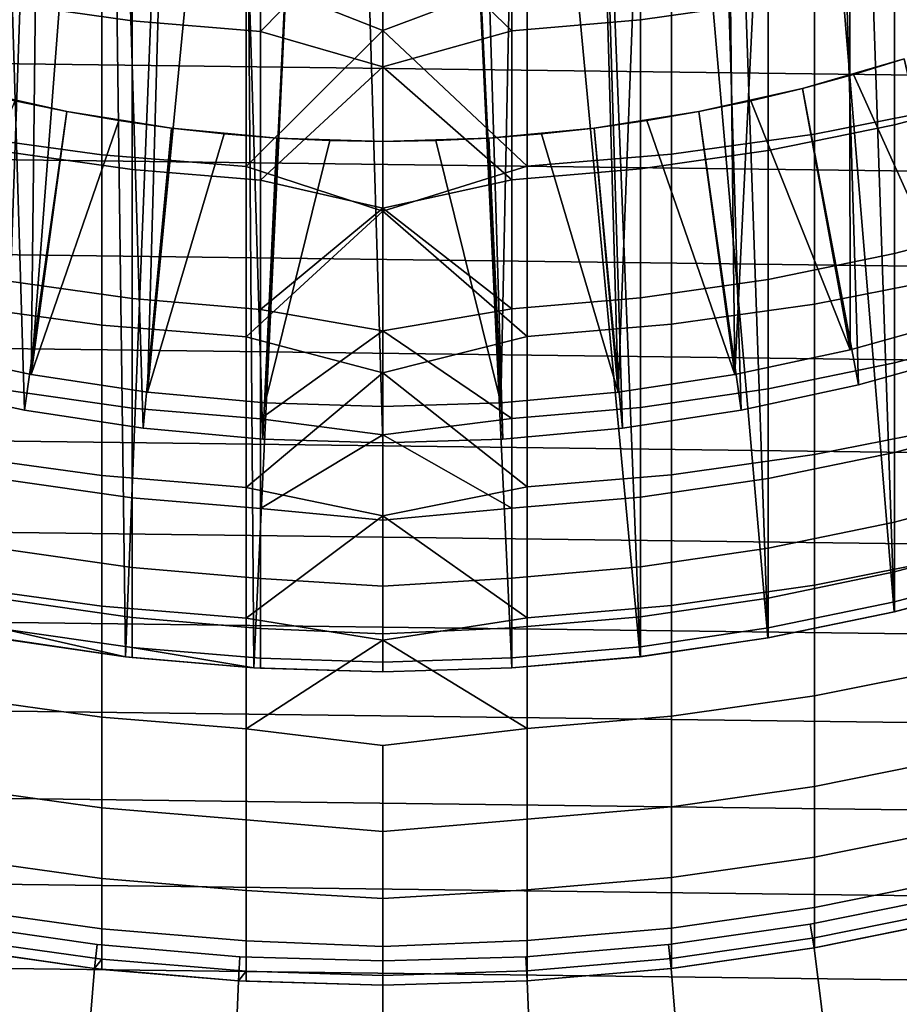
# Model space of a CAD drawing. Header units: metres. Extents: x -28 to 70, y -218 to 28.
# Tile 36 of 256: x -1.51 to 2.14, y -210.58 to -206.5. Entities that reach past the tile are written whole.
import ezdxf

# ---------------------------------------------------------------- set-up
doc = ezdxf.new("R2010")
doc.units = ezdxf.units.M
doc.layers.add('solid_10_261_432_XXX', color=7, linetype='CONTINUOUS')

msp = doc.modelspace()

# ---------------------------------------------------------------- linework, layer by layer
at = {"layer": 'solid_10_261_432_XXX'}
for points in [[(-0.498097, -191.765045, 328.299988), (0, -208.25, 328.299988), (0.498097, -208.234955, 328.299988), (0, -191.75, 328.299988)], [(0.99445, -208.18985, 328.299988), (0.498097, -191.765045, 328.299988), (0, -191.75, 328.299988), (0.498097, -208.234955, 328.299988)], [(-0.99445, -191.81015, 328.299988), (-0.498097, -208.234955, 328.299988), (0, -208.25, 328.299988), (-0.498097, -191.765045, 328.299988)], [(0.498097, -191.765045, 328.299988), (0.99445, -208.18985, 328.299988), (1.48705, -208.114868, 328.299988), (0.99445, -191.81015, 328.299988)], [(-0.498097, -208.234955, 328.299988), (-0.99445, -191.81015, 328.299988), (-1.48705, -191.885132, 328.299988), (-0.99445, -208.18985, 328.299988)], [(0.99445, -191.81015, 328.299988), (1.48705, -208.114868, 328.299988), (1.974386, -208.010269, 328.299988), (1.48705, -191.885132, 328.299988)], [(-0.99445, -208.18985, 328.299988), (-1.48705, -191.885132, 328.299988), (-1.974386, -191.989731, 328.299988), (-1.48705, -208.114868, 328.299988)], [(1.48705, -191.885132, 328.299988), (1.974386, -208.010269, 328.299988), (2.454361, -207.876465, 328.299988), (1.974386, -191.989731, 328.299988)], [(-1.48705, -208.114868, 328.299988), (-1.974386, -191.989731, 328.299988), (-2.454361, -192.123535, 328.299988), (-1.974386, -208.010269, 328.299988)], [(1.974386, -191.989731, 328.299988), (2.454361, -207.876465, 328.299988), (2.925535, -207.713867, 328.299988), (2.454361, -192.123535, 328.299988)], [(1.933216, -203.44458, 346.299988), (2.121712, -208.951996, 346.299988), (2.638545, -208.813522, 346.299988), (2.179435, -203.294327, 346.299988)], [(2.409726, -207.733261, 340.299988), (1.938515, -207.864609, 340.299988), (1.933216, -203.44458, 340.299988), (2.179435, -203.294327, 340.299988)], [(1.938515, -207.864609, 340.299988), (1.459972, -207.967331, 340.299988), (1.676595, -203.576523, 340.299988), (1.933216, -203.44458, 340.299988)], [(1.676595, -203.576523, 346.299988), (2.121712, -208.951996, 346.299988), (1.933216, -203.44458, 346.299988)], [(-1.411013, -203.689377, 340.299988), (-1.459972, -207.967331, 340.299988), (-1.938515, -207.864609, 340.299988), (-1.676595, -203.576523, 340.299988)], [(-1.411013, -203.689377, 346.299988), (-1.676595, -203.576523, 346.299988), (-1.5975, -209.060242, 346.299988)], [(1.411013, -203.689377, 346.299988), (1.5975, -209.060242, 346.299988), (2.121712, -208.951996, 346.299988), (1.676595, -203.576523, 346.299988)], [(1.459972, -207.967331, 340.299988), (1.411013, -203.689377, 340.299988), (1.676595, -203.576523, 340.299988)], [(-1.138049, -203.782501, 346.299988), (-1.411013, -203.689377, 346.299988), (-1.5975, -209.060242, 346.299988), (-1.068092, -209.137787, 346.299988)], [(-1.411013, -203.689377, 340.299988), (-1.138049, -203.782501, 340.299988), (-1.459972, -207.967331, 340.299988)], [(1.459972, -207.967331, 340.299988), (0.976421, -208.040939, 340.299988), (1.138049, -203.782501, 340.299988), (1.411013, -203.689377, 340.299988)], [(1.138049, -203.782501, 346.299988), (1.5975, -209.060242, 346.299988), (1.411013, -203.689377, 346.299988)], [(-0.85876, -203.855515, 340.299988), (-0.976421, -208.040939, 340.299988), (-1.459972, -207.967331, 340.299988), (-1.138049, -203.782501, 340.299988)], [(-0.85876, -203.855515, 346.299988), (-1.138049, -203.782501, 346.299988), (-1.068092, -209.137787, 346.299988)], [(0.85876, -203.855515, 346.299988), (1.068092, -209.137787, 346.299988), (1.5975, -209.060242, 346.299988), (1.138049, -203.782501, 346.299988)], [(0.976421, -208.040939, 340.299988), (0.85876, -203.855515, 340.299988), (1.138049, -203.782501, 340.299988)], [(-0.5752, -203.907898, 346.299988), (-0.85876, -203.855515, 346.299988), (-1.068092, -209.137787, 346.299988), (-0.534895, -209.184433, 346.299988)], [(-0.85876, -203.855515, 340.299988), (-0.5752, -203.907898, 340.299988), (-0.976421, -208.040939, 340.299988)], [(0.976421, -208.040939, 340.299988), (0.489016, -208.08522, 340.299988), (0.5752, -203.907898, 340.299988), (0.85876, -203.855515, 340.299988)], [(0.5752, -203.907898, 346.299988), (1.068092, -209.137787, 346.299988), (0.85876, -203.855515, 346.299988)], [(-0.288288, -203.939468, 340.299988), (-0.489016, -208.08522, 340.299988), (-0.976421, -208.040939, 340.299988), (-0.5752, -203.907898, 340.299988)], [(-0.288288, -203.939468, 346.299988), (-0.5752, -203.907898, 346.299988), (-0.534895, -209.184433, 346.299988)], [(0.288288, -203.939468, 346.299988), (0.534895, -209.184433, 346.299988), (1.068092, -209.137787, 346.299988), (0.5752, -203.907898, 346.299988)], [(0.489016, -208.08522, 340.299988), (0.288288, -203.939468, 340.299988), (0.5752, -203.907898, 340.299988)], [(0, -203.949997, 346.299988), (-0.288288, -203.939468, 346.299988), (-0.534895, -209.184433, 346.299988), (0, -209.199997, 346.299988)], [(-0.288288, -203.939468, 340.299988), (0, -203.949997, 340.299988), (0, -208.100006, 340.299988), (-0.489016, -208.08522, 340.299988)], [(0.288288, -203.939468, 346.299988), (0, -203.949997, 346.299988), (0, -209.199997, 346.299988), (0.534895, -209.184433, 346.299988)], [(0.489016, -208.08522, 340.299988), (0, -208.100006, 340.299988), (0, -203.949997, 340.299988), (0.288288, -203.939468, 340.299988)], [(15.980237, -206.495728, 225.5), (-16.138878, -206.090897, 225.5), (-16.28726, -205.68222, 225.5), (16.138878, -206.090897, 225.5)], [(-0.567694, -206.315842, 415.863251), (0, -206.540421, 415.115356), (0.599433, -206.314133, 415.862762), (0, -205.714951, 417.965179)], [(-1.040938, -205.801239, 412.592499), (-1.040938, -206.499313, 409.667053), (-1.571201, -206.425079, 409.650421), (-1.571201, -205.727478, 412.573822)], [(1.598617, -205.722839, 412.572662), (1.598617, -206.420395, 409.649384), (1.068586, -206.496201, 409.666351), (1.068586, -205.798141, 412.591736)], [(-0.507145, -205.844955, 412.603577), (-0.507145, -206.54332, 409.67691), (-1.040938, -206.499313, 409.667053), (-1.040938, -205.801239, 412.592499)], [(1.068586, -205.798141, 412.591736), (1.068586, -206.496201, 409.666351), (0.534932, -206.541779, 409.676575), (0.534932, -205.843414, 412.60318)], [(0.534932, -205.843414, 412.60318), (0.534932, -206.541779, 409.676575), (0, -206.02684, 411.933258)], [(0, -206.02684, 411.933258), (-0.507145, -206.54332, 409.67691), (-0.507145, -205.844955, 412.603577)], [(0.534932, -206.541779, 409.676575), (0, -206.690247, 409.07724), (-0.507145, -206.54332, 409.67691), (0, -206.02684, 411.933258)], [(1.791665, -206.182434, 415.825531), (1.791665, -206.969452, 412.888336), (2.379969, -206.853806, 412.85907), (2.379969, -206.067642, 415.79306)], [(15.811432, -206.896454, 225.5), (-15.980238, -206.495728, 225.5), (-16.138878, -206.090897, 225.5), (15.980237, -206.495728, 225.5)], [(-1.760336, -206.187607, 415.826996), (-1.760336, -206.97467, 412.889679), (-1.16592, -207.055786, 412.910217), (-1.16592, -206.268127, 415.849762)], [(1.197506, -206.264694, 415.848785), (1.197506, -207.052322, 412.909332), (1.791665, -206.969452, 412.888336), (1.791665, -206.182434, 415.825531)], [(2.640641, -206.17923, 409.595306), (2.640641, -206.794571, 406.660583), (2.123228, -206.930756, 406.687195), (2.123228, -206.314621, 409.625671)], [(-1.16592, -206.268127, 415.849762), (-1.16592, -207.055786, 412.910217), (-0.567694, -207.103836, 412.922363), (-0.567694, -206.315842, 415.863251)], [(0.599433, -206.314133, 415.862762), (0.599433, -207.102127, 412.921936), (1.197506, -207.052322, 412.909332), (1.197506, -206.264694, 415.848785)], [(-0.567694, -206.315842, 415.863251), (-0.567694, -207.103836, 412.922363), (0, -206.540421, 415.115356)], [(0, -206.540421, 415.115356), (0.599433, -207.102127, 412.921936), (0.599433, -206.314133, 415.862762)], [(2.123228, -206.314621, 409.625671), (2.123228, -206.930756, 406.687195), (1.598617, -207.03714, 406.707977), (1.598617, -206.420395, 409.649384)], [(-1.040938, -206.499313, 409.667053), (-1.040938, -207.116516, 406.72348), (-1.571201, -207.041855, 406.708893), (-1.571201, -206.425079, 409.650421)], [(1.598617, -206.420395, 409.649384), (1.598617, -207.03714, 406.707977), (1.068586, -207.113388, 406.72287), (1.068586, -206.496201, 409.666351)], [(15.632599, -207.292755, 225.5), (-15.811433, -206.896454, 225.5), (-15.980238, -206.495728, 225.5), (15.811432, -206.896454, 225.5)], [(1.068586, -206.496201, 409.666351), (1.068586, -207.113388, 406.72287), (0.534932, -207.159225, 406.731812), (0.534932, -206.541779, 409.676575)], [(-0.507145, -206.54332, 409.67691), (-0.507145, -207.160767, 406.732117), (-1.040938, -207.116516, 406.72348), (-1.040938, -206.499313, 409.667053)], [(-0.567694, -207.103836, 412.922363), (0, -207.289078, 412.244385), (0.599433, -207.102127, 412.921936), (0, -206.540421, 415.115356)], [(0, -206.690247, 409.07724), (-0.507145, -207.160767, 406.732117), (-0.507145, -206.54332, 409.67691)], [(0.534932, -206.541779, 409.676575), (0.534932, -207.159225, 406.731812), (0, -206.690247, 409.07724)], [(2.163066, -206.65741, 330.299988), (1.740883, -206.780075, 330.299988), (1.952968, -206.722046, 336.700012), (2.163055, -206.65741, 336.700012)], [(2.45434, -207.876465, 330.299988), (1.974421, -208.010254, 330.299988), (1.740883, -206.780075, 330.299988), (2.163066, -206.65741, 330.299988)], [(2.409715, -207.733261, 337.799988), (2.163055, -206.65741, 336.700012), (1.952968, -206.722046, 336.700012)], [(0.534932, -207.159225, 406.731812), (0, -207.276733, 406.204437), (-0.507145, -207.160767, 406.732117), (0, -206.690247, 409.07724)], [(1.740883, -206.780075, 330.299988), (1.740887, -206.78006, 336.700012), (1.952968, -206.722046, 336.700012)], [(1.938521, -207.864609, 337.799988), (2.409715, -207.733261, 337.799988), (1.952968, -206.722046, 336.700012), (1.740887, -206.78006, 336.700012)], [(-1.311593, -206.876022, 330.299988), (-1.487003, -208.114883, 330.299988), (-1.974421, -208.010254, 330.299988), (-1.740883, -206.780075, 330.299988)], [(-1.527025, -206.831406, 336.700012), (-1.311601, -206.876022, 336.700012), (-1.311593, -206.876022, 330.299988), (-1.740883, -206.780075, 330.299988)], [(1.740883, -206.780075, 330.299988), (1.311593, -206.876022, 330.299988), (1.527025, -206.831406, 336.700012), (1.740887, -206.78006, 336.700012)], [(1.974421, -208.010254, 330.299988), (1.487003, -208.114883, 330.299988), (1.311593, -206.876022, 330.299988), (1.740883, -206.780075, 330.299988)], [(1.938521, -207.864609, 337.799988), (1.740887, -206.78006, 336.700012), (1.527025, -206.831406, 336.700012)], [(2.640641, -206.794571, 406.660583), (2.640641, -207.328827, 403.710022), (2.123228, -207.465683, 403.732849), (2.123228, -206.930756, 406.687195)], [(-1.938521, -207.864609, 337.799988), (-1.459976, -207.967331, 337.799988), (-1.311601, -206.876022, 336.700012), (-1.527025, -206.831406, 336.700012)], [(1.311593, -206.876022, 330.299988), (1.311601, -206.876022, 336.700012), (1.527025, -206.831406, 336.700012)], [(1.459976, -207.967331, 337.799988), (1.938521, -207.864609, 337.799988), (1.527025, -206.831406, 336.700012), (1.311601, -206.876022, 336.700012)], [(1.791665, -206.969452, 412.888336), (1.791665, -207.675232, 409.930573), (2.379969, -207.558838, 409.90451), (2.379969, -206.853806, 412.85907)], [(15.443833, -207.684433, 225.5), (-15.632599, -207.292755, 225.5), (-15.811433, -206.896454, 225.5), (15.632599, -207.292755, 225.5)], [(-0.877384, -206.944794, 330.299988), (-0.994509, -208.189835, 330.299988), (-1.487003, -208.114883, 330.299988), (-1.311593, -206.876022, 330.299988)], [(-1.459976, -207.967331, 337.799988), (-1.09502, -206.913818, 336.700012), (-1.311601, -206.876022, 336.700012)], [(-1.311601, -206.876022, 336.700012), (-1.09502, -206.913818, 336.700012), (-1.311593, -206.876022, 330.299988)], [(-1.09502, -206.913818, 336.700012), (-0.877374, -206.944794, 336.700012), (-0.877384, -206.944794, 330.299988), (-1.311593, -206.876022, 330.299988)], [(1.311593, -206.876022, 330.299988), (0.877384, -206.944794, 330.299988), (1.09502, -206.913818, 336.700012), (1.311601, -206.876022, 336.700012)], [(1.487003, -208.114883, 330.299988), (0.994509, -208.189835, 330.299988), (0.877384, -206.944794, 330.299988), (1.311593, -206.876022, 330.299988)], [(1.459976, -207.967331, 337.799988), (1.311601, -206.876022, 336.700012), (1.09502, -206.913818, 336.700012)], [(-1.459976, -207.967331, 337.799988), (-0.976411, -208.040939, 337.799988), (-0.877374, -206.944794, 336.700012), (-1.09502, -206.913818, 336.700012)], [(-0.439497, -206.986191, 330.299988), (-0.498074, -208.234955, 330.299988), (-0.994509, -208.189835, 330.299988), (-0.877384, -206.944794, 330.299988)], [(-0.976411, -208.040939, 337.799988), (-0.658817, -206.968933, 336.700012), (-0.877374, -206.944794, 336.700012)], [(-0.658817, -206.968933, 336.700012), (-0.439505, -206.986191, 336.700012), (-0.439497, -206.986191, 330.299988), (-0.877384, -206.944794, 330.299988)], [(-0.877374, -206.944794, 336.700012), (-0.658817, -206.968933, 336.700012), (-0.877384, -206.944794, 330.299988)], [(0.877384, -206.944794, 330.299988), (0.439497, -206.986191, 330.299988), (0.658817, -206.968933, 336.700012), (0.877374, -206.944794, 336.700012)], [(0.994509, -208.189835, 330.299988), (0.498074, -208.234955, 330.299988), (0.439497, -206.986191, 330.299988), (0.877384, -206.944794, 330.299988)], [(0.976411, -208.040939, 337.799988), (0.877374, -206.944794, 336.700012), (0.658817, -206.968933, 336.700012)], [(0.877384, -206.944794, 330.299988), (0.877374, -206.944794, 336.700012), (1.09502, -206.913818, 336.700012)], [(0.976411, -208.040939, 337.799988), (1.459976, -207.967331, 337.799988), (1.09502, -206.913818, 336.700012), (0.877374, -206.944794, 336.700012)], [(2.123228, -206.930756, 406.687195), (2.123228, -207.465683, 403.732849), (1.598617, -207.572601, 403.750702), (1.598617, -207.03714, 406.707977)], [(-1.760336, -206.97467, 412.889679), (-1.760336, -207.680481, 409.931763), (-1.16592, -207.762146, 409.950073), (-1.16592, -207.055786, 412.910217)], [(-0.976411, -208.040939, 337.799988), (-0.489025, -208.08522, 337.799988), (-0.439505, -206.986191, 336.700012), (-0.658817, -206.968933, 336.700012)], [(-0.439497, -206.986191, 330.299988), (0, -207, 330.299988), (0, -208.25, 330.299988), (-0.498074, -208.234955, 330.299988)], [(-0.489025, -208.08522, 337.799988), (-0.21981, -206.996552, 336.700012), (-0.439505, -206.986191, 336.700012)], [(-0.439505, -206.986191, 336.700012), (-0.21981, -206.996552, 336.700012), (-0.439497, -206.986191, 330.299988)], [(-0.21981, -206.996552, 336.700012), (0, -207, 336.700012), (0, -207, 330.299988), (-0.439497, -206.986191, 330.299988)], [(0.439497, -206.986191, 330.299988), (0, -207, 330.299988), (0.21981, -206.996552, 336.700012), (0.439505, -206.986191, 336.700012)], [(0.498074, -208.234955, 330.299988), (0, -208.25, 330.299988), (0, -207, 330.299988), (0.439497, -206.986191, 330.299988)], [(0.489025, -208.08522, 337.799988), (0.439505, -206.986191, 336.700012), (0.21981, -206.996552, 336.700012)], [(0.439497, -206.986191, 330.299988), (0.439505, -206.986191, 336.700012), (0.658817, -206.968933, 336.700012)], [(0.489025, -208.08522, 337.799988), (0.976411, -208.040939, 337.799988), (0.658817, -206.968933, 336.700012), (0.439505, -206.986191, 336.700012)], [(1.197506, -207.052322, 412.909332), (1.197506, -207.758652, 409.94928), (1.791665, -207.675232, 409.930573), (1.791665, -206.969452, 412.888336)], [(-0.489025, -208.08522, 337.799988), (0, -208.100006, 337.799988), (0, -207, 336.700012), (-0.21981, -206.996552, 336.700012)], [(0, -207, 330.299988), (0, -207, 336.700012), (0.21981, -206.996552, 336.700012)], [(0, -208.100006, 337.799988), (0.489025, -208.08522, 337.799988), (0.21981, -206.996552, 336.700012), (0, -207, 336.700012)], [(-1.040938, -207.116516, 406.72348), (-1.040938, -207.652374, 403.764008), (-1.571201, -207.577332, 403.751495), (-1.571201, -207.041855, 406.708893)], [(-1.16592, -207.055786, 412.910217), (-1.16592, -207.762146, 409.950073), (-0.567694, -207.810516, 409.960907), (-0.567694, -207.103836, 412.922363)], [(0.599433, -207.102127, 412.921936), (0.599433, -207.808792, 409.96051), (1.197506, -207.758652, 409.94928), (1.197506, -207.052322, 412.909332)], [(1.598617, -207.03714, 406.707977), (1.598617, -207.572601, 403.750702), (1.068586, -207.649231, 403.763489), (1.068586, -207.113388, 406.72287)], [(-0.567694, -207.103836, 412.922363), (-0.567694, -207.810516, 409.960907), (0, -207.289078, 412.244385)], [(0, -207.289078, 412.244385), (0.599433, -207.808792, 409.96051), (0.599433, -207.102127, 412.921936)], [(-0.507145, -207.160767, 406.732117), (-0.507145, -207.696854, 403.771423), (-1.040938, -207.652374, 403.764008), (-1.040938, -207.116516, 406.72348)], [(1.068586, -207.113388, 406.72287), (1.068586, -207.649231, 403.763489), (0.534932, -207.695297, 403.771179), (0.534932, -207.159225, 406.731812)], [(0, -207.276733, 406.204437), (-0.507145, -207.696854, 403.771423), (-0.507145, -207.160767, 406.732117)], [(0.534932, -207.159225, 406.731812), (0.534932, -207.695297, 403.771179), (0, -207.276733, 406.204437)], [(15.245238, -208.071259, 225.5), (-15.443832, -207.684433, 225.5), (-15.632599, -207.292755, 225.5), (15.443833, -207.684433, 225.5)], [(-0.567694, -207.810516, 409.960907), (0, -207.960373, 409.35434), (0.599433, -207.808792, 409.96051), (0, -207.289078, 412.244385)], [(0.534932, -207.695297, 403.771179), (0, -207.785889, 403.316925), (-0.507145, -207.696854, 403.771423), (0, -207.276733, 406.204437)], [(2.640641, -207.328827, 403.710022), (2.640641, -207.78157, 400.74585), (2.123228, -207.919006, 400.764893), (2.123228, -207.465683, 403.732849)], [(2.123228, -207.465683, 403.732849), (2.123228, -207.919006, 400.764893), (1.598617, -208.026382, 400.779785), (1.598617, -207.572601, 403.750702)], [(1.791665, -207.675232, 409.930573), (1.791665, -208.299255, 406.954498), (2.379969, -208.182175, 406.931641), (2.379969, -207.558838, 409.90451)], [(-1.040938, -207.652374, 403.764008), (-1.040938, -208.106491, 400.790894), (-1.571201, -208.031128, 400.780457), (-1.571201, -207.577332, 403.751495)], [(1.598617, -207.572601, 403.750702), (1.598617, -208.026382, 400.779785), (1.068586, -208.103333, 400.790466), (1.068586, -207.649231, 403.763489)], [(-1.760336, -207.680481, 409.931763), (-1.760336, -208.304535, 406.955536), (-1.16592, -208.386658, 406.971588), (-1.16592, -207.762146, 409.950073)], [(-0.507145, -207.696854, 403.771423), (-0.507145, -208.151154, 400.797089), (-1.040938, -208.106491, 400.790894), (-1.040938, -207.652374, 403.764008)], [(1.068586, -207.649231, 403.763489), (1.068586, -208.103333, 400.790466), (0.534932, -208.149597, 400.796875), (0.534932, -207.695297, 403.771179)], [(1.197506, -207.758652, 409.94928), (1.197506, -208.383148, 406.970886), (1.791665, -208.299255, 406.954498), (1.791665, -207.675232, 409.930573)], [(15.036974, -208.452927, 225.5), (-15.245236, -208.071259, 225.5), (-15.443832, -207.684433, 225.5), (15.245238, -208.071259, 225.5)], [(0, -207.785889, 403.316925), (-0.507145, -208.151154, 400.797089), (-0.507145, -207.696854, 403.771423)], [(0.534932, -207.695297, 403.771179), (0.534932, -208.149597, 400.796875), (0, -207.785889, 403.316925)], [(-1.16592, -207.762146, 409.950073), (-1.16592, -208.386658, 406.971588), (-0.567694, -208.435318, 406.981079), (-0.567694, -207.810516, 409.960907)], [(0.599433, -207.808792, 409.96051), (0.599433, -208.433578, 406.980743), (1.197506, -208.383148, 406.970886), (1.197506, -207.758652, 409.94928)], [(2.409715, -207.733261, 337.799988), (1.938521, -207.864609, 337.799988), (1.938515, -207.864609, 340.299988), (2.409726, -207.733261, 340.299988)], [(0.534932, -208.149597, 400.796875), (0, -208.217331, 400.416748), (-0.507145, -208.151154, 400.797089), (0, -207.785889, 403.316925)], [(2.640641, -207.78157, 400.74585), (2.640641, -208.152466, 397.770325), (2.123228, -208.290375, 397.785583), (2.123228, -207.919006, 400.764893)], [(-0.567694, -207.810516, 409.960907), (-0.567694, -208.435318, 406.981079), (0, -207.960373, 409.35434)], [(0, -207.960373, 409.35434), (0.599433, -208.433578, 406.980743), (0.599433, -207.808792, 409.96051)], [(-1.459976, -207.967331, 337.799988), (-1.938521, -207.864609, 337.799988), (-1.938515, -207.864609, 340.299988), (-1.459972, -207.967331, 340.299988)], [(1.938521, -207.864609, 337.799988), (1.459976, -207.967331, 337.799988), (1.459972, -207.967331, 340.299988), (1.938515, -207.864609, 340.299988)], [(2.454361, -207.876465, 328.299988), (1.974386, -208.010269, 328.299988), (1.974421, -208.010254, 330.299988), (2.45434, -207.876465, 330.299988)], [(2.123228, -207.919006, 400.764893), (2.123228, -208.290375, 397.785583), (1.598617, -208.398132, 397.797516), (1.598617, -208.026382, 400.779785)], [(-0.976411, -208.040939, 337.799988), (-1.459976, -207.967331, 337.799988), (-1.459972, -207.967331, 340.299988), (-0.976421, -208.040939, 340.299988)], [(-0.567694, -208.435318, 406.981079), (0, -208.553848, 406.447357), (0.599433, -208.433578, 406.980743), (0, -207.960373, 409.35434)], [(1.459976, -207.967331, 337.799988), (0.976411, -208.040939, 337.799988), (0.976421, -208.040939, 340.299988), (1.459972, -207.967331, 340.299988)], [(-1.48705, -208.114868, 328.299988), (-1.974386, -208.010269, 328.299988), (-1.974421, -208.010254, 330.299988), (-1.487003, -208.114883, 330.299988)], [(-1.040938, -208.106491, 400.790894), (-1.040938, -208.478516, 397.806396), (-1.571201, -208.402893, 397.798035), (-1.571201, -208.031128, 400.780457)], [(-0.489025, -208.08522, 337.799988), (-0.976411, -208.040939, 337.799988), (-0.976421, -208.040939, 340.299988), (-0.489016, -208.08522, 340.299988)], [(0.976411, -208.040939, 337.799988), (0.489025, -208.08522, 337.799988), (0.489016, -208.08522, 340.299988), (0.976421, -208.040939, 340.299988)], [(1.598617, -208.026382, 400.779785), (1.598617, -208.398132, 397.797516), (1.068586, -208.475342, 397.806061), (1.068586, -208.103333, 400.790466)], [(1.974386, -208.010269, 328.299988), (1.48705, -208.114868, 328.299988), (1.487003, -208.114883, 330.299988), (1.974421, -208.010254, 330.299988)], [(14.819157, -208.829224, 225.5), (-15.036973, -208.452927, 225.5), (-15.245236, -208.071259, 225.5), (15.036974, -208.452927, 225.5)], [(0, -208.100006, 337.799988), (-0.489025, -208.08522, 337.799988), (-0.489016, -208.08522, 340.299988), (0, -208.100006, 340.299988)], [(0.489025, -208.08522, 337.799988), (0, -208.100006, 337.799988), (0, -208.100006, 340.299988), (0.489016, -208.08522, 340.299988)], [(-0.99445, -208.18985, 328.299988), (-1.48705, -208.114868, 328.299988), (-1.487003, -208.114883, 330.299988), (-0.994509, -208.189835, 330.299988)], [(-0.507145, -208.151154, 400.797089), (-0.507145, -208.523331, 397.811371), (-1.040938, -208.478516, 397.806396), (-1.040938, -208.106491, 400.790894)], [(1.068586, -208.103333, 400.790466), (1.068586, -208.475342, 397.806061), (0.534932, -208.521759, 397.811188), (0.534932, -208.149597, 400.796875)], [(1.48705, -208.114868, 328.299988), (0.99445, -208.18985, 328.299988), (0.994509, -208.189835, 330.299988), (1.487003, -208.114883, 330.299988)], [(0, -208.217331, 400.416748), (-0.507145, -208.523331, 397.811371), (-0.507145, -208.151154, 400.797089)], [(0.534932, -208.149597, 400.796875), (0.534932, -208.521759, 397.811188), (0, -208.217331, 400.416748)], [(2.640641, -208.152466, 397.770325), (2.640641, -208.441238, 394.785706), (2.123228, -208.579514, 394.79715), (2.123228, -208.290375, 397.785583)], [(-0.498097, -208.234955, 328.299988), (-0.99445, -208.18985, 328.299988), (-0.994509, -208.189835, 330.299988), (-0.498074, -208.234955, 330.299988)], [(0.99445, -208.18985, 328.299988), (0.498097, -208.234955, 328.299988), (0.498074, -208.234955, 330.299988), (0.994509, -208.189835, 330.299988)], [(1.791665, -208.299255, 406.954498), (1.791665, -208.841034, 403.962341), (2.379969, -208.723373, 403.942719), (2.379969, -208.182175, 406.931641)], [(0.534932, -208.521759, 397.811188), (0, -208.570755, 397.506073), (-0.507145, -208.523331, 397.811371), (0, -208.217331, 400.416748)], [(0, -208.25, 328.299988), (-0.498097, -208.234955, 328.299988), (-0.498074, -208.234955, 330.299988), (0, -208.25, 330.299988)], [(0.498097, -208.234955, 328.299988), (0, -208.25, 328.299988), (0, -208.25, 330.299988), (0.498074, -208.234955, 330.299988)], [(2.123228, -208.290375, 397.785583), (2.123228, -208.579514, 394.79715), (1.598617, -208.687546, 394.806122), (1.598617, -208.398132, 397.797516)], [(-1.760336, -208.304535, 406.955536), (-1.760336, -208.846344, 403.963226), (-1.16592, -208.928879, 403.97702), (-1.16592, -208.386658, 406.971588)], [(1.197506, -208.383148, 406.970886), (1.197506, -208.925354, 403.97644), (1.791665, -208.841034, 403.962341), (1.791665, -208.299255, 406.954498)], [(-1.040938, -208.478516, 397.806396), (-1.040938, -208.768143, 394.812775), (-1.571201, -208.692322, 394.806488), (-1.571201, -208.402893, 397.798035)], [(-1.16592, -208.386658, 406.971588), (-1.16592, -208.928879, 403.97702), (-0.567694, -208.977783, 403.985168), (-0.567694, -208.435318, 406.981079)], [(0.599433, -208.433578, 406.980743), (0.599433, -208.976028, 403.984894), (1.197506, -208.925354, 403.97644), (1.197506, -208.383148, 406.970886)], [(1.598617, -208.398132, 397.797516), (1.598617, -208.687546, 394.806122), (1.068586, -208.764969, 394.812531), (1.068586, -208.475342, 397.806061)], [(14.591901, -209.199936, 225.5), (-14.819156, -208.829224, 225.5), (-15.036973, -208.452927, 225.5), (14.819157, -208.829224, 225.5)], [(-0.567694, -208.435318, 406.981079), (-0.567694, -208.977783, 403.985168), (0, -208.553848, 406.447357)], [(0, -208.553848, 406.447357), (0.599433, -208.976028, 403.984894), (0.599433, -208.433578, 406.980743)], [(2.640641, -208.441238, 394.785706), (2.640641, -208.647659, 391.79425), (2.123228, -208.786194, 391.80191), (2.123228, -208.579514, 394.79715)], [(-0.507145, -208.523331, 397.811371), (-0.507145, -208.81308, 394.816498), (-1.040938, -208.768143, 394.812775), (-1.040938, -208.478516, 397.806396)], [(1.068586, -208.475342, 397.806061), (1.068586, -208.764969, 394.812531), (0.534932, -208.811508, 394.816376), (0.534932, -208.521759, 397.811188)], [(0, -208.845901, 394.586945), (-0.507145, -208.81308, 394.816498), (-0.507145, -208.523331, 397.811371), (0, -208.570755, 397.506073)], [(0.534932, -208.521759, 397.811188), (0.534932, -208.811508, 394.816376), (0, -208.845901, 394.586945), (0, -208.570755, 397.506073)], [(-0.567694, -208.977783, 403.985168), (0, -209.069061, 403.525452), (0.599433, -208.976028, 403.984894), (0, -208.553848, 406.447357)], [(2.123228, -208.579514, 394.79715), (2.123228, -208.786194, 391.80191), (1.598617, -208.89444, 391.807861), (1.598617, -208.687546, 394.806122)], [(2.640641, -208.647659, 391.79425), (2.640641, -208.771576, 388.798279), (2.123228, -208.910278, 388.802094), (2.123228, -208.786194, 391.80191)], [(-1.040938, -208.768143, 394.812775), (-1.040938, -208.975189, 391.812317), (-1.571201, -208.899231, 391.808136), (-1.571201, -208.692322, 394.806488)], [(1.598617, -208.687546, 394.806122), (1.598617, -208.89444, 391.807861), (1.068586, -208.972, 391.812164), (1.068586, -208.764969, 394.812531)], [(1.791665, -208.841034, 403.962341), (1.791665, -209.300156, 400.956421), (2.379969, -209.181992, 400.940033), (2.379969, -208.723373, 403.942719)], [(-0.507145, -208.81308, 394.816498), (-0.507145, -209.020218, 391.814819), (-1.040938, -208.975189, 391.812317), (-1.040938, -208.768143, 394.812775)], [(1.068586, -208.764969, 394.812531), (1.068586, -208.972, 391.812164), (0.534932, -209.018646, 391.814728), (0.534932, -208.811508, 394.816376)], [(2.640641, -208.771576, 388.798279), (2.640641, -208.812897, 385.799988), (2.123228, -208.951645, 385.799988), (2.123228, -208.910278, 388.802094)], [(0, -209.042572, 391.661499), (-0.507145, -209.020218, 391.814819), (-0.507145, -208.81308, 394.816498), (0, -208.845901, 394.586945)], [(0.534932, -208.811508, 394.816376), (0.534932, -209.018646, 391.814728), (0, -209.042572, 391.661499), (0, -208.845901, 394.586945)], [(2.123228, -208.786194, 391.80191), (2.123228, -208.910278, 388.802094), (1.598617, -209.018631, 388.805084), (1.598617, -208.89444, 391.807861)], [(2.121712, -208.951996, 346.299988), (2.123228, -208.951645, 385.799988), (2.640641, -208.812897, 385.799988), (2.638545, -208.813522, 346.299988)], [(14.355394, -209.564789, 225.5), (-14.591902, -209.199936, 225.5), (-14.819156, -208.829224, 225.5), (14.591901, -209.199936, 225.5)], [(-1.760336, -208.846344, 403.963226), (-1.760336, -209.305481, 400.957153), (-1.16592, -209.388367, 400.968658), (-1.16592, -208.928879, 403.97702)], [(1.197506, -208.925354, 403.97644), (1.197506, -209.384827, 400.96817), (1.791665, -209.300156, 400.956421), (1.791665, -208.841034, 403.962341)], [(-1.040938, -208.975189, 391.812317), (-1.040938, -209.099487, 388.807312), (-1.571201, -209.023422, 388.805206), (-1.571201, -208.899231, 391.808136)], [(1.598617, -208.89444, 391.807861), (1.598617, -209.018631, 388.805084), (1.068586, -209.096298, 388.80722), (1.068586, -208.972, 391.812164)], [(-1.16592, -208.928879, 403.97702), (-1.16592, -209.388367, 400.968658), (-0.567694, -209.437485, 400.975464), (-0.567694, -208.977783, 403.985168)], [(0.599433, -208.976028, 403.984894), (0.599433, -209.43573, 400.97522), (1.197506, -209.384827, 400.96817), (1.197506, -208.925354, 403.97644)], [(2.123228, -208.910278, 388.802094), (2.123228, -208.951645, 385.799988), (1.598617, -209.060043, 385.799988), (1.598617, -209.018631, 388.805084)], [(-0.507145, -209.020218, 391.814819), (-0.507145, -209.144562, 388.808563), (-1.040938, -209.099487, 388.807312), (-1.040938, -208.975189, 391.812317)], [(-0.567694, -208.977783, 403.985168), (-0.567694, -209.437485, 400.975464), (0, -209.069061, 403.525452)], [(0, -209.069061, 403.525452), (0.599433, -209.43573, 400.97522), (0.599433, -208.976028, 403.984894)], [(1.068586, -208.972, 391.812164), (1.068586, -209.096298, 388.80722), (0.534932, -209.142975, 388.808502), (0.534932, -209.018646, 391.814728)], [(1.5975, -209.060242, 346.299988), (1.598617, -209.060043, 385.799988), (2.123228, -208.951645, 385.799988), (2.121712, -208.951996, 346.299988)], [(-1.068055, -209.137787, 385.799988), (-1.571201, -209.064835, 385.799988), (-1.571201, -209.023422, 388.805206)], [(-1.040938, -209.099487, 388.807312), (-1.040938, -209.140915, 385.799988), (-1.068055, -209.137787, 385.799988), (-1.571201, -209.023422, 388.805206)], [(0, -209.160629, 388.731812), (-0.507145, -209.144562, 388.808563), (-0.507145, -209.020218, 391.814819), (0, -209.042572, 391.661499)], [(0.534932, -209.018646, 391.814728), (0.534932, -209.142975, 388.808502), (0, -209.160629, 388.731812), (0, -209.042572, 391.661499)], [(1.598617, -209.018631, 388.805084), (1.598617, -209.060043, 385.799988), (1.068586, -209.137726, 385.799988), (1.068586, -209.096298, 388.80722)], [(-1.068092, -209.137787, 346.299988), (-1.5975, -209.060242, 346.299988), (-1.571201, -209.064835, 385.799988), (-1.068055, -209.137787, 385.799988)], [(-0.567694, -209.437485, 400.975464), (0, -209.50563, 400.590759), (0.599433, -209.43573, 400.97522), (0, -209.069061, 403.525452)], [(1.068092, -209.137787, 346.299988), (1.068586, -209.137726, 385.799988), (1.598617, -209.060043, 385.799988), (1.5975, -209.060242, 346.299988)], [(-0.534932, -209.184433, 385.799988), (-1.040938, -209.140915, 385.799988), (-1.040938, -209.099487, 388.807312)], [(-0.507145, -209.144562, 388.808563), (-0.507145, -209.186005, 385.799988), (-0.534932, -209.184433, 385.799988), (-1.040938, -209.099487, 388.807312)], [(1.068586, -209.096298, 388.80722), (1.068586, -209.137726, 385.799988), (0.534932, -209.184433, 385.799988), (0.534932, -209.142975, 388.808502)], [(-1.068092, -209.137787, 346.299988), (-1.068055, -209.137787, 385.799988), (-1.040938, -209.140915, 385.799988)], [(-0.534895, -209.184433, 346.299988), (-1.068092, -209.137787, 346.299988), (-1.040938, -209.140915, 385.799988), (-0.534932, -209.184433, 385.799988)], [(0, -209.160629, 388.731812), (0, -209.199997, 385.799988), (-0.507145, -209.186005, 385.799988), (-0.507145, -209.144562, 388.808563)], [(0.534932, -209.142975, 388.808502), (0.534932, -209.184433, 385.799988), (0, -209.199997, 385.799988), (0, -209.160629, 388.731812)], [(1.068092, -209.137787, 346.299988), (0.534895, -209.184433, 346.299988), (0.534932, -209.184433, 385.799988), (1.068586, -209.137726, 385.799988)], [(-0.534895, -209.184433, 346.299988), (-0.534932, -209.184433, 385.799988), (-0.507145, -209.186005, 385.799988)], [(0, -209.199997, 346.299988), (-0.534895, -209.184433, 346.299988), (-0.507145, -209.186005, 385.799988), (0, -209.199997, 385.799988)], [(0.534895, -209.184433, 346.299988), (0, -209.199997, 346.299988), (0, -209.199997, 385.799988), (0.534932, -209.184433, 385.799988)], [(1.791665, -209.300156, 400.956421), (1.791665, -209.676285, 397.938965), (2.379969, -209.557709, 397.925842), (2.379969, -209.181992, 400.940033)], [(14.109774, -209.923553, 225.5), (-14.355396, -209.564789, 225.5), (-14.591902, -209.199936, 225.5), (14.355394, -209.564789, 225.5)], [(-1.760336, -209.305481, 400.957153), (-1.760336, -209.681625, 397.939545), (-1.16592, -209.764801, 397.948761), (-1.16592, -209.388367, 400.968658)], [(1.197506, -209.384827, 400.96817), (1.197506, -209.761246, 397.948364), (1.791665, -209.676285, 397.938965), (1.791665, -209.300156, 400.956421)], [(-1.16592, -209.388367, 400.968658), (-1.16592, -209.764801, 397.948761), (-0.567694, -209.814072, 397.954224), (-0.567694, -209.437485, 400.975464)], [(0.599433, -209.43573, 400.97522), (0.599433, -209.812317, 397.95401), (1.197506, -209.761246, 397.948364), (1.197506, -209.384827, 400.96817)], [(-0.567694, -209.437485, 400.975464), (-0.567694, -209.814072, 397.954224), (0, -209.863266, 397.645447), (0, -209.50563, 400.590759)], [(0, -209.863266, 397.645447), (0.599433, -209.812317, 397.95401), (0.599433, -209.43573, 400.97522), (0, -209.50563, 400.590759)], [(1.791665, -209.676285, 397.938965), (1.791665, -209.969116, 394.912292), (2.379969, -209.850235, 394.902435), (2.379969, -209.557709, 397.925842)], [(13.855166, -210.276031, 225.5), (-14.109776, -209.923538, 225.5), (-14.355396, -209.564789, 225.5), (14.109774, -209.923553, 225.5)], [(-1.760336, -209.681625, 397.939545), (-1.760336, -209.974487, 394.91275), (-1.16592, -210.057877, 394.919647), (-1.16592, -209.764801, 397.948761)], [(1.197506, -209.761246, 397.948364), (1.197506, -210.054306, 394.919373), (1.791665, -209.969116, 394.912292), (1.791665, -209.676285, 397.938965)], [(-1.16592, -209.764801, 397.948761), (-1.16592, -210.057877, 394.919647), (-0.567694, -210.107285, 394.923737), (-0.567694, -209.814072, 397.954224)], [(0.599433, -209.812317, 397.95401), (0.599433, -210.105515, 394.923615), (1.197506, -210.054306, 394.919373), (1.197506, -209.761246, 397.948364)], [(-0.567694, -209.814072, 397.954224), (-0.567694, -210.107285, 394.923737), (0, -210.141678, 394.691559), (0, -209.863266, 397.645447)], [(0, -210.141678, 394.691559), (0.599433, -210.105515, 394.923615), (0.599433, -209.812317, 397.95401), (0, -209.863266, 397.645447)], [(1.791665, -209.969116, 394.912292), (1.791665, -210.178452, 391.878723), (2.379969, -210.059341, 391.872131), (2.379969, -209.850235, 394.902435)], [(13.591774, -210.621964, 225.5), (-13.855166, -210.276031, 225.5), (-14.109776, -209.923538, 225.5), (13.855166, -210.276031, 225.5)], [(1.197506, -210.054306, 394.919373), (1.197506, -210.263794, 391.883423), (1.791665, -210.178452, 391.878723), (1.791665, -209.969116, 394.912292)], [(-1.760336, -209.974487, 394.91275), (-1.760336, -210.183823, 391.878998), (-1.16592, -210.26738, 391.883606), (-1.16592, -210.057877, 394.919647)], [(-1.16592, -210.057877, 394.919647), (-1.16592, -210.26738, 391.883606), (-0.567694, -210.316879, 391.886353), (-0.567694, -210.107285, 394.923737)], [(0.599433, -210.105515, 394.923615), (0.599433, -210.315109, 391.886261), (1.197506, -210.263794, 391.883423), (1.197506, -210.054306, 394.919373)], [(1.791665, -210.178452, 391.878723), (1.791665, -210.304108, 388.840515), (2.379969, -210.18486, 388.837219), (2.379969, -210.059341, 391.872131)], [(-0.567694, -210.107285, 394.923737), (-0.567694, -210.316879, 391.886353), (0, -210.340698, 391.731262), (0, -210.141678, 394.691559)], [(0, -210.340698, 391.731262), (0.599433, -210.315109, 391.886261), (0.599433, -210.105515, 394.923615), (0, -210.141678, 394.691559)], [(1.773349, -210.247696, 346.299988), (2.355635, -210.129715, 346.299988), (2.37824, -210.227127, 346.399994), (1.790448, -210.346222, 346.399994)], [(2.355635, -210.129715, 346.299988), (1.773349, -210.247696, 346.299988), (1.790448, -210.346222, 346.200012), (2.37824, -210.227127, 346.200012)], [(-1.760336, -210.183823, 391.878998), (-1.760336, -210.309494, 388.840668), (-1.16592, -210.393143, 388.842957), (-1.16592, -210.26738, 391.883606)], [(1.197506, -210.263794, 391.883423), (1.197506, -210.389557, 388.842865), (1.791665, -210.304108, 388.840515), (1.791665, -210.178452, 391.878723)], [(1.791665, -210.304108, 388.840515), (1.791665, -210.346008, 385.799988), (2.379969, -210.226715, 385.799988), (2.379969, -210.18486, 388.837219)], [(-1.773349, -210.247696, 346.299988), (-1.185564, -210.332199, 346.299988), (-1.196907, -210.431564, 346.399994), (-1.790448, -210.346222, 346.399994)], [(-1.185564, -210.332199, 346.299988), (-1.773349, -210.247696, 346.299988), (-1.790448, -210.346222, 346.200012), (-1.196907, -210.431564, 346.200012)], [(1.185564, -210.332199, 346.299988), (1.773349, -210.247696, 346.299988), (1.790448, -210.346222, 346.399994), (1.196907, -210.431564, 346.399994)], [(1.773349, -210.247696, 346.299988), (1.185564, -210.332199, 346.299988), (1.196907, -210.431564, 346.200012), (1.790448, -210.346222, 346.200012)], [(1.790448, -210.346222, 346.399994), (2.37824, -210.227127, 346.399994), (2.379969, -210.226715, 385.799988), (1.791665, -210.346008, 385.799988)], [(1.790474, -210.346222, 327), (2.378213, -210.227127, 327), (2.37824, -210.227127, 346.200012), (1.790448, -210.346222, 346.200012)], [(1.790474, -210.346222, 327), (1.975155, -211.836334, 327), (2.62415, -211.709564, 327), (2.378213, -210.227127, 327)], [(13.319755, -210.961136, 225.5), (-13.591772, -210.621964, 225.5), (-13.855166, -210.276031, 225.5), (13.591774, -210.621964, 225.5)], [(-1.16592, -210.26738, 391.883606), (-1.16592, -210.393143, 388.842957), (-0.567694, -210.442688, 388.84433), (-0.567694, -210.316879, 391.886353)], [(0.599433, -210.315109, 391.886261), (0.599433, -210.440933, 388.844269), (1.197506, -210.389557, 388.842865), (1.197506, -210.263794, 391.883423)], [(-1.760336, -210.309494, 388.840668), (-1.760336, -210.351395, 385.799988), (-1.19691, -210.431564, 385.799988), (-1.16592, -210.393143, 388.842957)], [(-1.185564, -210.332199, 346.299988), (-0.593689, -210.383041, 346.299988), (-0.599418, -210.48288, 346.399994), (-1.196907, -210.431564, 346.399994)], [(-0.593689, -210.383041, 346.299988), (-1.185564, -210.332199, 346.299988), (-1.196907, -210.431564, 346.200012), (-0.599418, -210.48288, 346.200012)], [(-0.567694, -210.316879, 391.886353), (-0.567694, -210.442688, 388.84433), (0, -210.460175, 388.766693), (0, -210.340698, 391.731262)], [(0, -210.460175, 388.766693), (0.599433, -210.440933, 388.844269), (0.599433, -210.315109, 391.886261), (0, -210.340698, 391.731262)], [(0.593689, -210.383041, 346.299988), (1.185564, -210.332199, 346.299988), (1.196907, -210.431564, 346.399994), (0.599418, -210.48288, 346.399994)], [(1.185564, -210.332199, 346.299988), (0.593689, -210.383041, 346.299988), (0.599418, -210.48288, 346.200012), (1.196907, -210.431564, 346.200012)], [(1.197506, -210.389557, 388.842865), (1.197506, -210.431488, 385.799988), (1.791665, -210.346008, 385.799988), (1.791665, -210.304108, 388.840515)], [(-1.196921, -210.431549, 327), (-1.790474, -210.346222, 327), (-1.975155, -211.836334, 327), (-1.320081, -211.92717, 327)], [(-1.790474, -210.346222, 327), (-1.196921, -210.431549, 327), (-1.196907, -210.431564, 346.200012), (-1.790448, -210.346222, 346.200012)], [(-1.790448, -210.346222, 346.399994), (-1.196907, -210.431564, 346.399994), (-1.19691, -210.431564, 385.799988), (-1.760336, -210.351395, 385.799988)], [(1.196907, -210.431564, 346.399994), (1.790448, -210.346222, 346.399994), (1.791665, -210.346008, 385.799988), (1.197506, -210.431488, 385.799988)], [(1.196921, -210.431549, 327), (1.790474, -210.346222, 327), (1.790448, -210.346222, 346.200012), (1.196907, -210.431564, 346.200012)], [(1.196921, -210.431549, 327), (1.320081, -211.92717, 327), (1.975155, -211.836334, 327), (1.790474, -210.346222, 327)], [(-1.19691, -210.431564, 385.799988), (-1.16592, -210.435074, 385.799988), (-1.16592, -210.393143, 388.842957)], [(-1.16592, -210.393143, 388.842957), (-1.16592, -210.435074, 385.799988), (-0.599433, -210.48288, 385.799988), (-0.567694, -210.442688, 388.84433)], [(-0.593689, -210.383041, 346.299988), (0, -210.399994, 346.299988), (0, -210.5, 346.399994), (-0.599418, -210.48288, 346.399994)], [(-0.599418, -210.48288, 346.200012), (0, -210.5, 346.200012), (0, -210.399994, 346.299988), (-0.593689, -210.383041, 346.299988)], [(0, -210.399994, 346.299988), (0.593689, -210.383041, 346.299988), (0.599418, -210.48288, 346.399994), (0, -210.5, 346.399994)], [(0.593689, -210.383041, 346.299988), (0, -210.399994, 346.299988), (0, -210.5, 346.200012), (0.599418, -210.48288, 346.200012)], [(0.599433, -210.440933, 388.844269), (0.599433, -210.48288, 385.799988), (1.197506, -210.431488, 385.799988), (1.197506, -210.389557, 388.842865)], [(-0.599424, -210.48288, 327), (-1.196921, -210.431549, 327), (-1.320081, -211.92717, 327), (-0.661049, -211.981781, 327)], [(-1.196921, -210.431549, 327), (-0.599424, -210.48288, 327), (-0.599418, -210.48288, 346.200012), (-1.196907, -210.431564, 346.200012)], [(-1.196907, -210.431564, 346.399994), (-0.599418, -210.48288, 346.399994), (-1.16592, -210.435074, 385.799988), (-1.19691, -210.431564, 385.799988)], [(-0.599418, -210.48288, 346.399994), (-0.599433, -210.48288, 385.799988), (-1.16592, -210.435074, 385.799988)], [(-0.599433, -210.48288, 385.799988), (-0.567694, -210.48465, 385.799988), (-0.567694, -210.442688, 388.84433)], [(-0.567694, -210.442688, 388.84433), (-0.567694, -210.48465, 385.799988), (0, -210.5, 385.799988), (0, -210.460175, 388.766693)], [(0, -210.460175, 388.766693), (0, -210.5, 385.799988), (0.599433, -210.48288, 385.799988), (0.599433, -210.440933, 388.844269)], [(0.599418, -210.48288, 346.399994), (1.196907, -210.431564, 346.399994), (1.197506, -210.431488, 385.799988), (0.599433, -210.48288, 385.799988)], [(0.599424, -210.48288, 327), (1.196921, -210.431549, 327), (1.196907, -210.431564, 346.200012), (0.599418, -210.48288, 346.200012)], [(0.599424, -210.48288, 327), (0.661049, -211.981781, 327), (1.320081, -211.92717, 327), (1.196921, -210.431549, 327)], [(0, -210.5, 327), (-0.599424, -210.48288, 327), (-0.661049, -211.981781, 327), (0, -212, 327)], [(-0.599418, -210.48288, 346.399994), (0, -210.5, 346.399994), (-0.567694, -210.48465, 385.799988), (-0.599433, -210.48288, 385.799988)], [(-0.599424, -210.48288, 327), (0, -210.5, 327), (0, -210.5, 346.200012), (-0.599418, -210.48288, 346.200012)], [(0, -210.5, 346.399994), (0, -210.5, 385.799988), (-0.567694, -210.48465, 385.799988)], [(0, -210.5, 346.399994), (0.599418, -210.48288, 346.399994), (0.599433, -210.48288, 385.799988), (0, -210.5, 385.799988)], [(0, -210.5, 327), (0.599424, -210.48288, 327), (0.599418, -210.48288, 346.200012), (0, -210.5, 346.200012)], [(0.599424, -210.48288, 327), (0, -210.5, 327), (0, -212, 327), (0.661049, -211.981781, 327)]]:
    msp.add_3dface(points, dxfattribs=at)

doc.saveas('drawing.dxf')
